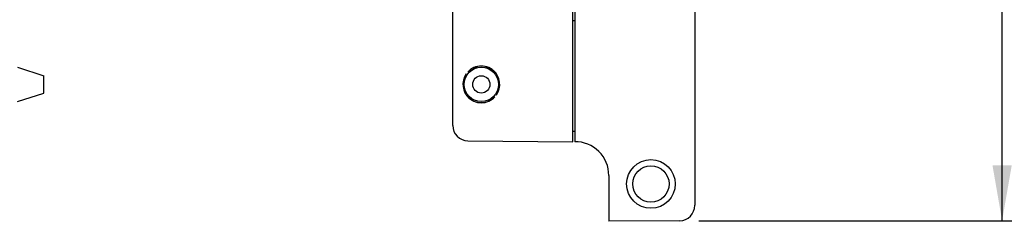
# Model space of a CAD drawing. Header units: inches. Extents: x 0.2 to 16.8, y 0.2 to 10.8.
# Tile 13 of 37: x 11.454 to 14.659, y 3.282 to 3.938. Entities that reach past the tile are written whole.
import ezdxf

# ---------------------------------------------------------------- set-up
doc = ezdxf.new("R2010")
doc.units = ezdxf.units.IN
doc.header["$LTSCALE"] = 0.935
doc.header["$MEASUREMENT"] = 0
doc.layers.get('0').update_dxf_attribs({"linetype": 'CONTINUOUS'})
doc.layers.add('DIMENSIONS', color=7, linetype='CONTINUOUS')
doc.styles.get("Standard").update_dxf_attribs({"font": 'txt', "width": 0.8})
doc.dimstyles.new('DIMSTYLE_1', dxfattribs={"dimtxt": 0.125, "dimasz": 0.18, "dimexe": 0.18, "dimexo": 0.0625, "dimgap": 0.09, "dimtad": 0, "dimtih": 1, "dimtoh": 1, "dimdec": 3, "dimzin": 4, "dimdsep": 46, "dimtxsty": 'STANDARD', "dimblk": '_FILLED', "dimblk1": '_FILLED', "dimblk2": '_FILLED', "dimcen": 0.09, "dimadec": 0, "dimazin": 0, "dimtp": 0.01, "dimtm": 0.01, "dimtfac": 1, "dimtdec": 3, "dimtofl": 0, "dimtmove": 0, "dimatfit": 3, "dimldrblk": '_FILLED', "dimfxl": 1, "dimtolj": 1, "dimtzin": 4, "dimarcsym": 0})

# ---------------------------------------------------------------- blocks, each defined once
blk = doc.blocks.new('_FILLED')
at = {"color": 0, "linetype": 'BYBLOCK'}
blk.add_solid([(0, 0), (-1, 0.174), (-1, -0.174)], dxfattribs=at)
blk = doc.blocks.new('*D1')
at = {"layer": 'DIMENSIONS', "color": 2, "linetype": 'CONTINUOUS'}
for p, q in [((13.2062, 8.3473), (14.7767, 8.3473)), ((14.6517, 8.3473), (14.6517, 5.9409)), ((14.6517, 3.2844), (14.6517, 5.6909)), ((13.6647, 3.2844), (14.7767, 3.2844))]:
    blk.add_line(p, q, dxfattribs=at)
at = {"layer": 'DIMENSIONS', "color": 2, "linetype": 'CONTINUOUS', "xscale": 0.18, "yscale": 0.18, "zscale": 0.18}
for p, rotation in [((14.6517, 8.3473), 90), ((14.6517, 3.2844), 270)]:
    blk.add_blockref('_FILLED', p, dxfattribs=dict(at, rotation=rotation))
at = {"layer": 'DIMENSIONS', "color": 2, "linetype": 'CONTINUOUS', "insert": (14.6517, 5.8784), "char_height": 0.125, "width": 1.325, "attachment_point": 2, "line_spacing_factor": 0.9}
blk.add_mtext('5.063{\\Ftxt.shx;\\W1.000000;\\H0.125000; }[128.6]', dxfattribs=at)

msp = doc.modelspace()

# ---------------------------------------------------------------- linework, layer by layer
at = {"color": 7, "linetype": 'CONTINUOUS'}
for p, q in [((12.8637, 3.5944), (12.8637, 8.2953)), ((13.6517, 8.0353), (13.6517, 3.3344)), ((13.2547, 3.5415), (13.2547, 4.0949)), ((13.2607, 4.0862), (13.2607, 3.5415)), ((13.2607, 3.9349), (13.2547, 3.9349)), ((11.4468, 3.7839), (11.5329, 3.7559)), ((11.5329, 3.6999), (11.5329, 3.7559)), ((12.913, 3.7679), (12.9124, 3.7679)), ((13.001, 3.7679), (13.0005, 3.7679)), ((11.4468, 3.6719), (11.5329, 3.6999)), ((12.9124, 3.6879), (12.913, 3.6879)), ((13.0005, 3.6879), (13.001, 3.6879)), ((13.2607, 3.5749), (13.2547, 3.5749)), ((12.9133, 3.5444), (13.2547, 3.5415)), ((13.3717, 3.4315), (13.3717, 3.2824)), ((13.6022, 3.2844), (13.3717, 3.2824))]:
    msp.add_line(p, q, dxfattribs=at)
for centre, radius in [((12.9567, 3.7279), 0.056), ((12.9567, 3.7279), 0.028), ((13.5087, 3.4039), 0.0791), ((13.5087, 3.4039), 0.0591)]:
    msp.add_circle(centre, radius, dxfattribs=at)
for centre, radius, start, end in [((12.9567, 3.7279), 0.0597, 42.0587, 137.9413), ((12.9567, 3.7279), 0.0593, 42.4453, 137.5547), ((12.9567, 3.7279), 0.06, 144.9351, 229.0909), ((12.9567, 3.7279), 0.06, 324.9351, 49.0909), ((12.9567, 3.7279), 0.0597, 222.0587, 317.9413), ((12.9567, 3.7279), 0.0593, 222.4453, 317.5547), ((12.9137, 3.5944), 0.05, 180, 269.5), ((13.2617, 3.4315), 0.11, 0, 90.5209), ((13.6017, 3.3344), 0.05, 270.5, 360)]:
    msp.add_arc(centre, radius, start, end, dxfattribs=at)

# ---------------------------------------------------------------- dimensions: what is measured, and where the dimension line sits
at = {"layer": 'DIMENSIONS', "color": 2, "linetype": 'CONTINUOUS'}
dim = msp.add_linear_dim(base=(14.6517, 8.3473), p1=(13.6647, 3.2844), p2=(13.2062, 8.3473), angle=90, dimstyle='DIMSTYLE_1', dxfattribs=at)
dim.commit()
dim.dimension.update_dxf_attribs({"geometry": '*D1', "text_midpoint": (14.5017, 5.8159), "dimtype": 160})

doc.saveas('drawing.dxf')
